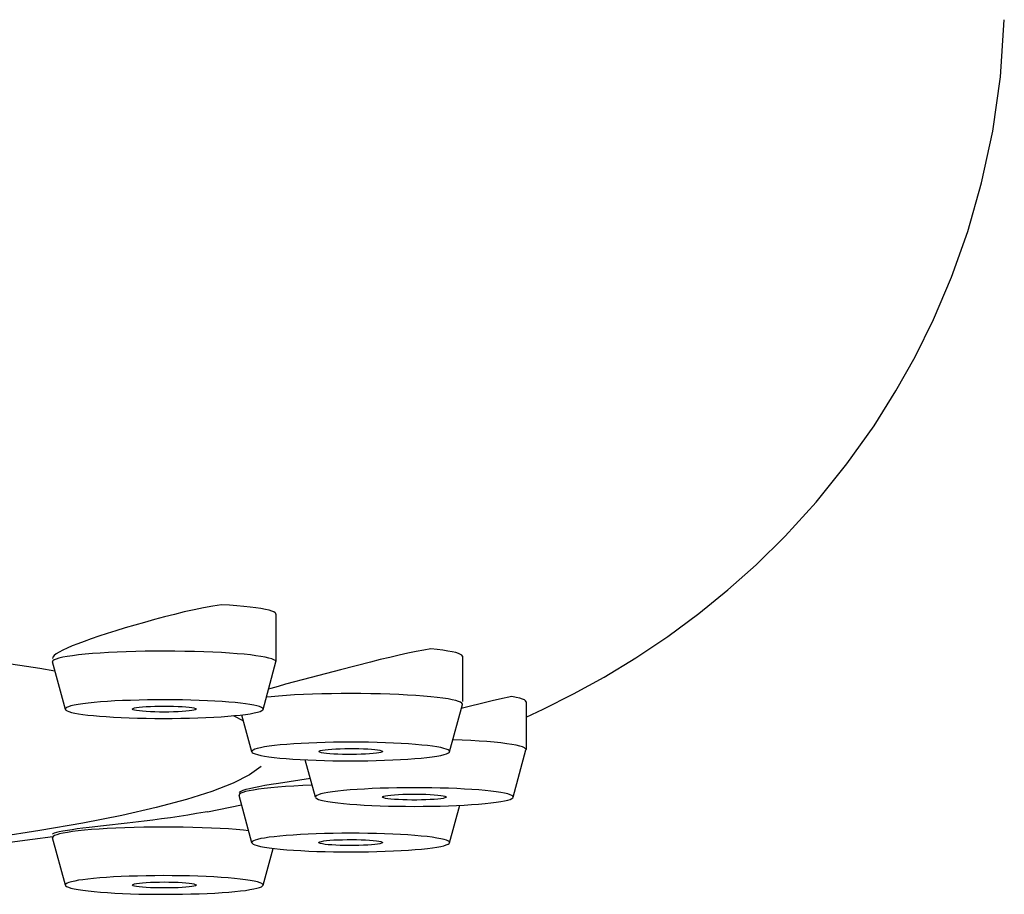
# Model space of a CAD drawing. Extents: x -559 to 8072, y -785 to 867.
# Tile 18 of 27: x 7705 to 7720, y -281 to -267. Entities that reach past the tile are written whole.
import ezdxf

# ---------------------------------------------------------------- set-up
doc = ezdxf.new("R2010")
doc.units = 0
doc.header["$LTSCALE"] = 2
doc.header["$MEASUREMENT"] = 0
doc.layers.add('02___PRT_ALL_AXES', color=7, linetype='CONTINUOUS')

msp = doc.modelspace()

# ---------------------------------------------------------------- linework, layer by layer
at = {"layer": '02___PRT_ALL_AXES', "color": 7, "linetype": 'Continuous'}
for p, q in [((7708.934, -276.204), (7708.934, -276.196)), ((7708.934, -276.205), (7708.934, -276.948)), ((7711.856, -276.864), (7711.856, -277.571)), ((7704.496, -276.938), (7705.236, -277.052)), ((7705.236, -277.052), (7705.472, -277.093)), ((7705.635, -277.696), (7705.435, -276.952)), ((7708.734, -277.696), (7708.934, -276.953)), ((7708.934, -276.952), (7708.934, -276.948)), ((7709.944, -277.076), (7709.489, -277.195)), ((7709.489, -277.195), (7709.085, -277.304)), ((7712.633, -277.497), (7712.438, -277.539)), ((7711.656, -278.361), (7711.856, -277.618)), ((7711.856, -277.618), (7711.856, -277.614)), ((7712.853, -277.577), (7712.853, -278.328)), ((7708.263, -277.795), (7708.427, -277.878)), ((7708.557, -278.361), (7708.402, -277.785)), ((7712.653, -279.074), (7712.852, -278.332)), ((7712.852, -278.332), (7712.853, -278.328)), ((7708.705, -278.59), (7708.521, -278.722)), ((7709.554, -279.074), (7709.395, -278.487)), ((7708.521, -278.722), (7708.263, -278.853)), ((7709.474, -278.778), (7708.973, -278.857)), ((7708.356, -279.041), (7708.357, -279.045)), ((7708.557, -279.788), (7708.357, -279.045)), ((7709.553, -279.071), (7709.553, -279.074)), ((7712.653, -279.074), (7712.653, -279.071)), ((7707.06, -279.236), (7706.518, -279.359)), ((7707.861, -279.3), (7708.397, -279.194)), ((7711.656, -279.788), (7711.814, -279.2)), ((7706.518, -279.359), (7705.91, -279.479)), ((7705.91, -279.479), (7705.236, -279.596)), ((7706.231, -279.521), (7706.01, -279.547)), ((7706.603, -279.479), (7706.231, -279.521)), ((7706.869, -279.448), (7706.603, -279.479)), ((7705.236, -279.596), (7704.496, -279.71)), ((7708.506, -279.598), (7708.426, -279.59)), ((7705.434, -279.706), (7705.435, -279.71)), ((7705.635, -280.453), (7705.435, -279.71)), ((7708.734, -280.453), (7708.889, -279.877))]:
    msp.add_line(p, q, dxfattribs=at)
for points in [[(7712.853, -277.817), (7713.123, -277.693), (7713.596, -277.455), (7714.077, -277.19), (7714.573, -276.888), (7715.074, -276.552), (7715.561, -276.193), (7716.016, -275.822), (7716.457, -275.429), (7716.911, -274.982), (7717.398, -274.447), (7717.881, -273.848), (7718.306, -273.25), (7718.65, -272.703), (7718.949, -272.17), (7719.237, -271.585), (7719.519, -270.923), (7719.774, -270.206), (7719.992, -269.442), (7720.165, -268.633), (7720.286, -267.78), (7720.347, -266.886)], [(7708.084, -276.057), (7707.946, -276.08), (7707.801, -276.106), (7707.652, -276.136), (7707.499, -276.17), (7707.344, -276.208), (7707.188, -276.248), (7707.031, -276.289), (7706.875, -276.333), (7706.722, -276.377), (7706.572, -276.421), (7706.428, -276.466), (7706.291, -276.509), (7706.162, -276.551), (7706.042, -276.592), (7705.931, -276.631), (7705.83, -276.668), (7705.74, -276.703), (7705.661, -276.737), (7705.593, -276.768), (7705.536, -276.798), (7705.492, -276.826), (7705.459, -276.852), (7705.44, -276.876), (7705.434, -276.898)], [(7708.7, -276.116), (7708.619, -276.104), (7708.529, -276.093), (7708.431, -276.083), (7708.324, -276.074), (7708.208, -276.065), (7708.084, -276.057)], [(7708.934, -276.196), (7708.925, -276.182), (7708.904, -276.168), (7708.871, -276.155), (7708.826, -276.142), (7708.769, -276.129), (7708.7, -276.116)], [(7711.364, -276.749), (7711.252, -276.768), (7711.131, -276.791), (7711.001, -276.817), (7710.864, -276.847), (7710.72, -276.881), (7710.57, -276.916), (7710.416, -276.954), (7709.944, -277.076)], [(7711.628, -276.782), (7711.551, -276.771), (7711.463, -276.759), (7711.364, -276.749)], [(7708.7, -276.866), (7708.622, -276.855), (7708.534, -276.844), (7708.435, -276.833), (7708.326, -276.824), (7708.207, -276.815), (7708.08, -276.807), (7707.945, -276.8), (7707.803, -276.795), (7707.656, -276.79), (7707.505, -276.787), (7707.351, -276.785), (7707.196, -276.784), (7707.041, -276.785), (7706.888, -276.786), (7706.737, -276.789), (7706.59, -276.794), (7706.447, -276.799), (7706.31, -276.806), (7706.18, -276.814), (7706.058, -276.823), (7705.944, -276.833), (7705.84, -276.843), (7705.746, -276.855), (7705.664, -276.867), (7705.593, -276.88), (7705.535, -276.894), (7705.49, -276.908), (7705.458, -276.922), (7705.439, -276.936), (7705.434, -276.948)], [(7708.934, -276.948), (7708.934, -276.946), (7708.926, -276.932), (7708.904, -276.919), (7708.87, -276.905), (7708.824, -276.892), (7708.767, -276.879), (7708.7, -276.866)], [(7711.797, -276.821), (7711.751, -276.807), (7711.695, -276.795), (7711.628, -276.782)], [(7711.856, -276.864), (7711.849, -276.849), (7711.829, -276.835), (7711.797, -276.821)], [(7705.434, -276.948), (7705.434, -276.95), (7705.435, -276.952)], [(7709.085, -277.304), (7708.967, -277.336), (7708.857, -277.368), (7708.819, -277.379)], [(7711.462, -277.509), (7711.36, -277.499), (7711.249, -277.489), (7711.127, -277.48), (7710.998, -277.472), (7710.861, -277.465), (7710.718, -277.459), (7710.571, -277.455), (7710.42, -277.452), (7710.267, -277.45), (7710.112, -277.449), (7709.958, -277.45), (7709.805, -277.451), (7709.654, -277.455), (7709.507, -277.459), (7709.365, -277.465), (7709.228, -277.471), (7709.098, -277.479), (7708.976, -277.488), (7708.862, -277.498), (7708.785, -277.506)], [(7711.631, -277.533), (7711.552, -277.521), (7711.462, -277.509)], [(7711.797, -277.571), (7711.754, -277.558), (7711.698, -277.545), (7711.631, -277.533)], [(7712.438, -277.539), (7712.323, -277.565), (7712.197, -277.595)], [(7712.853, -277.577), (7712.846, -277.563), (7712.827, -277.549), (7712.797, -277.536), (7712.754, -277.523), (7712.699, -277.51), (7712.633, -277.497)], [(7708.527, -277.619), (7708.458, -277.609), (7708.38, -277.599), (7708.294, -277.59), (7708.197, -277.581), (7708.091, -277.574), (7707.979, -277.567), (7707.86, -277.561), (7707.733, -277.555), (7707.603, -277.551), (7707.47, -277.548), (7707.333, -277.547), (7707.196, -277.546), (7707.059, -277.546), (7706.922, -277.548), (7706.789, -277.551), (7706.658, -277.555), (7706.531, -277.56), (7706.41, -277.565), (7706.295, -277.572), (7706.186, -277.58), (7706.085, -277.589), (7705.993, -277.599), (7705.91, -277.609), (7705.837, -277.62), (7705.775, -277.631), (7705.723, -277.643), (7705.683, -277.656), (7705.655, -277.668), (7705.639, -277.681), (7705.635, -277.694), (7705.635, -277.696)], [(7705.635, -277.696), (7705.642, -277.707), (7705.662, -277.719), (7705.691, -277.731), (7705.731, -277.743), (7705.781, -277.754), (7705.842, -277.765)], [(7705.842, -277.765), (7705.911, -277.775), (7705.988, -277.785), (7706.075, -277.794), (7706.172, -277.803), (7706.277, -277.81), (7706.389, -277.817), (7706.509, -277.824), (7706.635, -277.829), (7706.765, -277.833), (7706.899, -277.836), (7707.036, -277.837), (7707.173, -277.838), (7707.31, -277.838), (7707.446, -277.836), (7707.58, -277.833), (7707.71, -277.829), (7707.838, -277.825), (7707.959, -277.819), (7708.074, -277.812), (7708.183, -277.804), (7708.283, -277.795), (7708.375, -277.786), (7708.459, -277.775), (7708.531, -277.764), (7708.594, -277.753), (7708.646, -277.741), (7708.686, -277.728), (7708.713, -277.716), (7708.73, -277.703), (7708.733, -277.696)], [(7706.684, -277.692), (7706.686, -277.689), (7706.697, -277.681), (7706.719, -277.675), (7706.751, -277.669), (7706.794, -277.663), (7706.844, -277.657), (7706.902, -277.653), (7706.968, -277.65), (7707.037, -277.647), (7707.109, -277.645), (7707.185, -277.645), (7707.259, -277.645), (7707.331, -277.647), (7707.402, -277.65), (7707.466, -277.653), (7707.523, -277.657), (7707.573, -277.662), (7707.617, -277.668)], [(7706.751, -277.716), (7706.718, -277.709), (7706.697, -277.702), (7706.686, -277.696), (7706.684, -277.692)], [(7707.684, -277.692), (7707.683, -277.695), (7707.671, -277.703), (7707.65, -277.709), (7707.617, -277.716), (7707.575, -277.721), (7707.524, -277.727), (7707.466, -277.731), (7707.401, -277.734), (7707.332, -277.737), (7707.259, -277.739), (7707.184, -277.739), (7707.11, -277.739), (7707.038, -277.737), (7706.967, -277.734), (7706.903, -277.731), (7706.846, -277.727), (7706.796, -277.722), (7706.751, -277.716)], [(7707.617, -277.668), (7707.65, -277.675), (7707.672, -277.682), (7707.683, -277.689), (7707.684, -277.692)], [(7708.733, -277.696), (7708.734, -277.69), (7708.726, -277.677), (7708.707, -277.665), (7708.677, -277.653), (7708.637, -277.641), (7708.587, -277.63), (7708.527, -277.619)], [(7711.856, -277.614), (7711.856, -277.613), (7711.849, -277.599), (7711.829, -277.585), (7711.797, -277.571)], [(7712.197, -277.595), (7711.922, -277.663), (7711.838, -277.684)], [(7711.458, -278.286), (7711.388, -278.275), (7711.308, -278.265), (7711.219, -278.255), (7711.12, -278.246), (7711.012, -278.238), (7710.897, -278.231), (7710.776, -278.225), (7710.649, -278.22), (7710.519, -278.216), (7710.385, -278.213), (7710.249, -278.212), (7710.112, -278.211), (7709.976, -278.211), (7709.839, -278.213), (7709.706, -278.216), (7709.576, -278.22), (7709.449, -278.225), (7709.328, -278.231), (7709.213, -278.238), (7709.104, -278.246), (7709.003, -278.254), (7708.912, -278.264), (7708.828, -278.274), (7708.756, -278.285), (7708.694, -278.297), (7708.643, -278.309), (7708.604, -278.321), (7708.577, -278.334), (7708.561, -278.346), (7708.556, -278.359), (7708.557, -278.361)], [(7709.607, -278.357), (7709.607, -278.355), (7709.615, -278.348), (7709.635, -278.342), (7709.665, -278.335), (7709.704, -278.329), (7709.753, -278.324), (7709.81, -278.319), (7709.873, -278.315), (7709.941, -278.313), (7710.014, -278.311), (7710.088, -278.31), (7710.162, -278.31), (7710.236, -278.312), (7710.306, -278.314), (7710.372, -278.317), (7710.433, -278.321), (7710.485, -278.326), (7710.528, -278.332), (7710.563, -278.338), (7710.589, -278.345)], [(7711.604, -278.319), (7711.565, -278.308), (7711.517, -278.296), (7711.458, -278.286)], [(7712.853, -278.328), (7712.847, -278.314), (7712.829, -278.3), (7712.798, -278.286), (7712.755, -278.273), (7712.699, -278.26), (7712.63, -278.247), (7712.55, -278.235), (7712.457, -278.223), (7712.354, -278.212), (7712.241, -278.202), (7712.118, -278.193), (7711.988, -278.185), (7711.851, -278.178), (7711.709, -278.173), (7711.706, -278.173)], [(7708.557, -278.361), (7708.563, -278.371), (7708.58, -278.383), (7708.609, -278.395)], [(7708.609, -278.395), (7708.647, -278.406), (7708.696, -278.418), (7708.755, -278.429)], [(7708.755, -278.429), (7708.825, -278.439), (7708.905, -278.449), (7708.994, -278.459), (7709.093, -278.468), (7709.201, -278.476), (7709.315, -278.483), (7709.436, -278.489), (7709.564, -278.494), (7709.694, -278.498), (7709.828, -278.501), (7709.964, -278.503), (7710.101, -278.503), (7710.237, -278.503), (7710.374, -278.501), (7710.507, -278.498), (7710.637, -278.494), (7710.764, -278.489), (7710.885, -278.483), (7711, -278.476), (7711.109, -278.468), (7711.209, -278.46), (7711.301, -278.45), (7711.384, -278.44), (7711.457, -278.429), (7711.518, -278.417), (7711.569, -278.405), (7711.609, -278.393), (7711.636, -278.38), (7711.652, -278.368), (7711.656, -278.361)], [(7709.623, -278.369), (7709.61, -278.362), (7709.607, -278.357)], [(7710.606, -278.357), (7710.606, -278.359), (7710.598, -278.366), (7710.578, -278.373), (7710.548, -278.379), (7710.509, -278.385), (7710.46, -278.39), (7710.403, -278.395), (7710.34, -278.399), (7710.272, -278.401), (7710.199, -278.403), (7710.125, -278.404), (7710.051, -278.404), (7709.977, -278.403), (7709.906, -278.4), (7709.841, -278.397), (7709.78, -278.393), (7709.727, -278.388), (7709.684, -278.382), (7709.65, -278.376), (7709.623, -278.369)], [(7710.589, -278.345), (7710.603, -278.352), (7710.606, -278.357)], [(7711.656, -278.361), (7711.656, -278.355), (7711.65, -278.343), (7711.632, -278.331), (7711.604, -278.319)], [(7708.263, -278.853), (7707.932, -278.983), (7707.532, -279.111), (7707.06, -279.236)], [(7708.973, -278.857), (7708.862, -278.875), (7708.76, -278.892), (7708.669, -278.909), (7708.589, -278.924), (7708.519, -278.94), (7708.462, -278.955), (7708.416, -278.969)], [(7709.217, -278.899), (7709.087, -278.907), (7708.965, -278.916), (7708.853, -278.925), (7708.752, -278.936), (7708.661, -278.948), (7708.582, -278.961), (7708.515, -278.973), (7708.46, -278.986), (7708.416, -278.999)], [(7709.503, -278.886), (7709.497, -278.887), (7709.354, -278.892), (7709.217, -278.899)], [(7712.653, -279.071), (7712.648, -279.059), (7712.632, -279.046), (7712.605, -279.035), (7712.566, -279.023), (7712.517, -279.011), (7712.457, -278.999), (7712.385, -278.989), (7712.303, -278.978), (7712.212, -278.969), (7712.112, -278.96), (7712.003, -278.952), (7711.888, -278.945), (7711.767, -278.939), (7711.64, -278.934), (7711.51, -278.93), (7711.376, -278.927), (7711.24, -278.925), (7711.104, -278.925), (7710.967, -278.925), (7710.831, -278.927), (7710.698, -278.93), (7710.568, -278.934), (7710.441, -278.939), (7710.32, -278.945), (7710.205, -278.952), (7710.096, -278.96), (7709.995, -278.968), (7709.904, -278.978), (7709.822, -278.989), (7709.75, -278.999), (7709.69, -279.011), (7709.64, -279.022), (7709.601, -279.034), (7709.574, -279.046), (7709.558, -279.058), (7709.553, -279.071)], [(7708.416, -278.969), (7708.383, -278.982), (7708.363, -278.995), (7708.356, -279.006)], [(7708.416, -278.999), (7708.384, -279.012), (7708.364, -279.025), (7708.356, -279.039), (7708.356, -279.041)], [(7709.553, -279.074), (7709.558, -279.083), (7709.574, -279.095), (7709.601, -279.107), (7709.64, -279.119), (7709.689, -279.13), (7709.749, -279.142), (7709.821, -279.153), (7709.903, -279.163), (7709.994, -279.173), (7710.094, -279.182), (7710.203, -279.19), (7710.318, -279.197), (7710.439, -279.203), (7710.566, -279.208), (7710.696, -279.212), (7710.83, -279.214), (7710.966, -279.216), (7711.102, -279.217), (7711.239, -279.216), (7711.375, -279.214), (7711.508, -279.212), (7711.638, -279.208), (7711.765, -279.203), (7711.886, -279.197), (7712.001, -279.19), (7712.11, -279.182), (7712.211, -279.173), (7712.302, -279.163), (7712.384, -279.153), (7712.456, -279.142), (7712.516, -279.131), (7712.566, -279.119), (7712.605, -279.107), (7712.632, -279.095), (7712.648, -279.083), (7712.653, -279.074)], [(7710.603, -279.071), (7710.61, -279.063), (7710.626, -279.057), (7710.653, -279.05), (7710.69, -279.044), (7710.737, -279.039), (7710.791, -279.034), (7710.853, -279.03), (7710.921, -279.027), (7710.992, -279.025), (7711.065, -279.024), (7711.141, -279.024), (7711.214, -279.025), (7711.285, -279.027), (7711.353, -279.03), (7711.415, -279.034), (7711.469, -279.039), (7711.516, -279.044), (7711.554, -279.05), (7711.58, -279.057), (7711.596, -279.063), (7711.603, -279.071)], [(7711.603, -279.071), (7711.596, -279.078), (7711.58, -279.085), (7711.554, -279.091), (7711.516, -279.097), (7711.469, -279.103), (7711.415, -279.108), (7711.353, -279.111), (7711.285, -279.115), (7711.214, -279.117), (7711.141, -279.118), (7711.065, -279.118), (7710.992, -279.117), (7710.921, -279.115), (7710.853, -279.111), (7710.791, -279.108), (7710.737, -279.103), (7710.69, -279.097), (7710.653, -279.091), (7710.626, -279.085), (7710.61, -279.078), (7710.603, -279.071)], [(7707.861, -279.3), (7707.824, -279.307), (7707.691, -279.331), (7707.556, -279.353), (7707.419, -279.375), (7707.281, -279.395), (7707.142, -279.414)], [(7706.01, -279.547), (7705.911, -279.559), (7705.821, -279.571), (7705.74, -279.583), (7705.669, -279.594)], [(7707.175, -279.541), (7707.02, -279.542), (7706.866, -279.544), (7706.715, -279.547), (7706.568, -279.552)], [(7707.142, -279.414), (7707.005, -279.432), (7706.869, -279.448)], [(7708.19, -279.571), (7708.06, -279.563), (7707.923, -279.557), (7707.781, -279.551), (7707.633, -279.547), (7707.483, -279.544), (7707.329, -279.542), (7707.175, -279.541)], [(7704.403, -279.824), (7705.122, -279.732), (7705.439, -279.689)], [(7705.669, -279.594), (7705.598, -279.606), (7705.54, -279.618), (7705.494, -279.629), (7705.461, -279.639), (7705.441, -279.648), (7705.434, -279.655)], [(7705.669, -279.624), (7705.602, -279.636), (7705.545, -279.648), (7705.499, -279.661), (7705.465, -279.675), (7705.443, -279.689), (7705.434, -279.704), (7705.434, -279.706)], [(7706.568, -279.552), (7706.425, -279.557), (7706.29, -279.564), (7706.163, -279.572), (7706.044, -279.581), (7705.935, -279.591), (7705.836, -279.602), (7705.747, -279.613), (7705.669, -279.624)], [(7708.426, -279.59), (7708.312, -279.58), (7708.19, -279.571)], [(7711.656, -279.788), (7711.656, -279.786), (7711.652, -279.774), (7711.636, -279.761), (7711.609, -279.749), (7711.57, -279.736), (7711.519, -279.724), (7711.458, -279.713), (7711.385, -279.702), (7711.302, -279.691), (7711.211, -279.682), (7711.11, -279.673), (7711.001, -279.665), (7710.886, -279.658), (7710.765, -279.652), (7710.638, -279.647), (7710.508, -279.643), (7710.375, -279.64), (7710.238, -279.639), (7710.102, -279.638), (7709.966, -279.639), (7709.829, -279.641), (7709.696, -279.643), (7709.565, -279.647), (7709.438, -279.652), (7709.317, -279.659), (7709.203, -279.666), (7709.094, -279.674), (7708.995, -279.682), (7708.906, -279.692), (7708.826, -279.702), (7708.756, -279.713), (7708.696, -279.723), (7708.648, -279.735), (7708.609, -279.746)], [(7708.609, -279.746), (7708.581, -279.758), (7708.563, -279.77), (7708.557, -279.783), (7708.557, -279.788)], [(7708.557, -279.788), (7708.561, -279.795), (7708.576, -279.808), (7708.603, -279.82), (7708.643, -279.832), (7708.693, -279.844), (7708.755, -279.856), (7708.827, -279.867), (7708.91, -279.877), (7709.002, -279.887), (7709.103, -279.896), (7709.212, -279.904), (7709.326, -279.911), (7709.448, -279.917), (7709.575, -279.922), (7709.705, -279.925), (7709.838, -279.928), (7709.974, -279.93), (7710.111, -279.93), (7710.247, -279.93), (7710.384, -279.928), (7710.517, -279.925), (7710.647, -279.921), (7710.775, -279.916), (7710.896, -279.91), (7711.01, -279.903), (7711.118, -279.895), (7711.217, -279.886), (7711.307, -279.877), (7711.387, -279.867), (7711.457, -279.856), (7711.516, -279.845), (7711.565, -279.834), (7711.604, -279.822)], [(7709.607, -279.785), (7709.61, -279.779), (7709.623, -279.772)], [(7710.589, -279.796), (7710.563, -279.803), (7710.528, -279.81), (7710.485, -279.815), (7710.433, -279.82), (7710.372, -279.824), (7710.306, -279.827), (7710.236, -279.83), (7710.162, -279.831), (7710.088, -279.831), (7710.014, -279.831), (7709.941, -279.829), (7709.873, -279.826), (7709.81, -279.822), (7709.753, -279.818), (7709.704, -279.812), (7709.665, -279.806), (7709.635, -279.8), (7709.615, -279.793), (7709.607, -279.786), (7709.607, -279.785)], [(7709.623, -279.772), (7709.65, -279.765), (7709.684, -279.759), (7709.727, -279.754), (7709.78, -279.749), (7709.841, -279.744), (7709.906, -279.741), (7709.977, -279.739), (7710.051, -279.737), (7710.125, -279.737), (7710.199, -279.738), (7710.272, -279.74), (7710.34, -279.743), (7710.403, -279.746), (7710.46, -279.751), (7710.509, -279.756), (7710.548, -279.762), (7710.578, -279.769), (7710.598, -279.776), (7710.606, -279.782), (7710.606, -279.784)], [(7710.606, -279.784), (7710.603, -279.789), (7710.589, -279.796)], [(7711.604, -279.822), (7711.632, -279.81), (7711.65, -279.798), (7711.656, -279.788)], [(7708.734, -280.453), (7708.734, -280.451), (7708.73, -280.439), (7708.714, -280.426), (7708.686, -280.413), (7708.646, -280.401), (7708.595, -280.389), (7708.532, -280.377), (7708.459, -280.366), (7708.376, -280.356), (7708.284, -280.346), (7708.184, -280.338), (7708.075, -280.33), (7707.96, -280.323), (7707.839, -280.317), (7707.712, -280.312), (7707.581, -280.308), (7707.448, -280.305), (7707.311, -280.304), (7707.174, -280.303), (7707.038, -280.304), (7706.901, -280.306), (7706.767, -280.309), (7706.637, -280.313), (7706.511, -280.318), (7706.391, -280.324), (7706.278, -280.331), (7706.173, -280.339), (7706.076, -280.347), (7705.989, -280.356), (7705.911, -280.366), (7705.842, -280.376)], [(7705.842, -280.376), (7705.782, -280.387), (7705.732, -280.398), (7705.692, -280.41), (7705.662, -280.422), (7705.642, -280.434), (7705.634, -280.447), (7705.635, -280.453)], [(7705.635, -280.453), (7705.639, -280.46), (7705.655, -280.473), (7705.682, -280.485), (7705.722, -280.498), (7705.774, -280.51), (7705.836, -280.521), (7705.909, -280.532), (7705.992, -280.543), (7706.084, -280.552), (7706.185, -280.561), (7706.294, -280.569), (7706.409, -280.576), (7706.53, -280.582), (7706.657, -280.587), (7706.787, -280.591), (7706.921, -280.593), (7707.057, -280.595), (7707.194, -280.595), (7707.331, -280.595), (7707.468, -280.593), (7707.601, -280.59), (7707.731, -280.586), (7707.858, -280.581), (7707.978, -280.575), (7708.09, -280.568), (7708.196, -280.56), (7708.292, -280.552), (7708.379, -280.542), (7708.457, -280.533), (7708.527, -280.522)], [(7706.684, -280.449), (7706.686, -280.446), (7706.697, -280.439), (7706.718, -280.432), (7706.751, -280.426)], [(7707.617, -280.473), (7707.573, -280.479), (7707.523, -280.484), (7707.466, -280.488), (7707.402, -280.492), (7707.331, -280.494), (7707.259, -280.496), (7707.185, -280.496), (7707.109, -280.496), (7707.037, -280.494), (7706.968, -280.492), (7706.902, -280.488), (7706.844, -280.484), (7706.794, -280.479), (7706.751, -280.473), (7706.719, -280.467), (7706.697, -280.46), (7706.686, -280.453), (7706.684, -280.449)], [(7706.751, -280.426), (7706.796, -280.42), (7706.846, -280.415), (7706.903, -280.41), (7706.967, -280.407), (7707.038, -280.404), (7707.11, -280.403), (7707.184, -280.402), (7707.259, -280.403), (7707.332, -280.404), (7707.401, -280.407), (7707.466, -280.41), (7707.524, -280.415), (7707.575, -280.42), (7707.617, -280.426), (7707.65, -280.432), (7707.671, -280.439), (7707.683, -280.446), (7707.684, -280.449)], [(7707.684, -280.449), (7707.683, -280.453), (7707.672, -280.46), (7707.65, -280.466), (7707.617, -280.473)], [(7708.527, -280.522), (7708.587, -280.512), (7708.637, -280.5), (7708.676, -280.489), (7708.706, -280.477), (7708.726, -280.464), (7708.734, -280.453)]]:
    msp.add_lwpolyline(points, dxfattribs=at)

doc.saveas('drawing.dxf')
